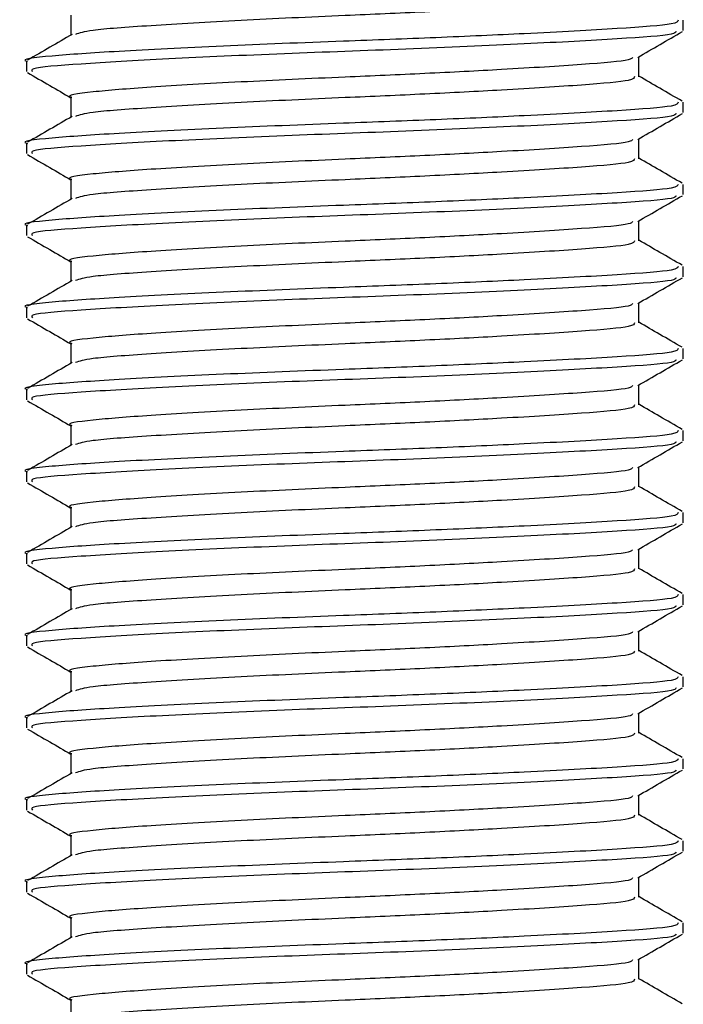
# Model space of a CAD drawing. Header units: millimetres. Extents: x 0 to 420, y 0 to 297.
# Tile 49 of 62: x 293.09 to 294.41, y 191.77 to 193.71. Entities that reach past the tile are written whole.
import ezdxf

# ---------------------------------------------------------------- set-up
doc = ezdxf.new("R2010")
doc.units = ezdxf.units.MM

msp = doc.modelspace()

# ---------------------------------------------------------------- linework, layer by layer
at = {"color": 7, "linetype": 'Continuous', "lineweight": 25}
for p, q in [((293.19597, 193.72244), (293.19597, 193.68295)), ((294.40602, 193.69202), (294.40602, 193.7123)), ((293.10816, 193.63118), (293.10816, 193.61086)), ((294.31821, 193.60077), (294.31821, 193.64019)), ((293.19597, 193.56021), (293.19597, 193.52072)), ((294.40602, 193.52979), (294.40602, 193.55007)), ((294.31821, 193.43854), (294.31821, 193.47796)), ((293.10816, 193.46895), (293.10816, 193.44863)), ((293.19597, 193.39798), (293.19597, 193.35849)), ((294.40602, 193.36756), (294.40602, 193.38784)), ((293.10816, 193.30671), (293.10816, 193.2864)), ((294.31821, 193.2763), (294.31821, 193.31572)), ((293.19597, 193.23574), (293.19597, 193.19626)), ((294.40602, 193.20533), (294.40602, 193.22561)), ((293.10816, 193.14448), (293.10816, 193.12416)), ((294.31821, 193.11407), (294.31821, 193.15349)), ((293.19597, 193.07351), (293.19597, 193.03403)), ((294.40602, 193.04309), (294.40602, 193.06337)), ((294.31821, 192.95184), (294.31821, 192.99126)), ((293.10816, 192.98225), (293.10816, 192.96193)), ((293.19597, 192.91128), (293.19597, 192.87179)), ((294.40602, 192.88086), (294.40602, 192.90114)), ((293.10816, 192.82002), (293.10816, 192.7997)), ((294.31821, 192.78961), (294.31821, 192.82903)), ((293.19597, 192.74905), (293.19597, 192.70956)), ((294.40602, 192.71863), (294.40602, 192.73891)), ((293.10816, 192.65779), (293.10816, 192.63747)), ((294.31821, 192.62737), (294.31821, 192.66679)), ((293.19597, 192.58682), (293.19597, 192.54733)), ((294.40602, 192.5564), (294.40602, 192.57668)), ((294.31821, 192.46514), (294.31821, 192.50456)), ((293.10816, 192.49555), (293.10816, 192.47524)), ((293.19597, 192.42458), (293.19597, 192.3851)), ((294.40602, 192.39417), (294.40602, 192.41444)), ((293.10816, 192.33332), (293.10816, 192.313)), ((294.31821, 192.30291), (294.31821, 192.34233)), ((293.19597, 192.26235), (293.19597, 192.22286)), ((294.40602, 192.23193), (294.40602, 192.25221)), ((293.10816, 192.17109), (293.10816, 192.15077)), ((294.31821, 192.14068), (294.31821, 192.1801)), ((293.19597, 192.10012), (293.19597, 192.06063)), ((294.40602, 192.0697), (294.40602, 192.08998)), ((294.31821, 191.97845), (294.31821, 192.01787)), ((293.10816, 192.00886), (293.10816, 191.98854)), ((293.19597, 191.93789), (293.19597, 191.8984)), ((294.40602, 191.90747), (294.40602, 191.92775)), ((293.10816, 191.84662), (293.10816, 191.82631)), ((294.31821, 191.81621), (294.31821, 191.85563)), ((293.19597, 191.77566), (293.19597, 191.73617))]:
    msp.add_line(p, q, dxfattribs=at)
for points, knots in [([(294.30951, 193.76302), (294.30895, 193.76051), (294.30762, 193.7546), (294.2129, 193.7465), (294.06636, 193.73729), (293.89876, 193.72851), (293.72008, 193.72075), (293.52452, 193.71202), (293.3482, 193.70131), (293.22982, 193.69302), (293.21274, 193.68703), (293.20507, 193.68434)], [0, 0, 0, 0, 0.09000825, 0.21232628, 0.33771836, 0.43410992, 0.52723561, 0.65098812, 0.77818623, 0.90047192, 1, 1, 1, 1]), ([(294.39592, 193.7123), (294.39527, 193.7098), (294.39372, 193.7039), (294.28423, 193.69581), (294.11475, 193.68659), (293.92097, 193.67781), (293.7141, 193.67006), (293.48911, 193.66132), (293.28056, 193.65062), (293.15028, 193.64168), (293.09366, 193.63484), (293.10935, 193.63131), (293.10995, 193.63118)], [0, 0, 0, 0, 0.08711637, 0.20580555, 0.3274743, 0.42100231, 0.51136489, 0.6314445, 0.75486364, 0.87352147, 0.99523498, 1, 1, 1, 1]), ([(294.3919, 193.68992), (294.39093, 193.68814), (294.38808, 193.68297), (294.28325, 193.67554), (294.10026, 193.6655), (293.86291, 193.65502), (293.61195, 193.64623), (293.38025, 193.63577), (293.20745, 193.62569), (293.11325, 193.61814), (293.11835, 193.6128), (293.12021, 193.61086)], [0, 0, 0, 0, 0.06376003, 0.18553766, 0.31037239, 0.43645702, 0.55770248, 0.68370362, 0.80867445, 0.93035859, 1, 1, 1, 1]), ([(294.31599, 193.6389), (294.33067, 193.64741), (294.36005, 193.66442), (294.38943, 193.68143), (294.40412, 193.68994)], [0, 0, 0, 0, 0.4998993, 1, 1, 1, 1]), ([(293.19856, 193.68445), (293.18388, 193.67595), (293.15451, 193.65893), (293.12513, 193.64193), (293.11044, 193.63343)], [0, 0, 0, 0, 0.4999039, 1, 1, 1, 1]), ([(294.30553, 193.63893), (294.30466, 193.63725), (294.30205, 193.63218), (294.21195, 193.62484), (294.06654, 193.61561), (293.89876, 193.60683), (293.71993, 193.59908), (293.52536, 193.59034), (293.34505, 193.57964), (293.23239, 193.57071), (293.18343, 193.56386), (293.197, 193.56034), (293.19751, 193.5602)], [0, 0, 0, 0, 0.0604721, 0.1826262, 0.3078502, 0.4041125, 0.4971134, 0.6207, 0.7477276, 0.8698493, 0.9951194, 1, 1, 1, 1]), ([(293.11006, 193.60882), (293.12475, 193.60031), (293.15339, 193.58374), (293.18203, 193.56715), (293.19597, 193.55907)], [0, 0, 0, 0, 0.5130376, 1, 1, 1, 1]), ([(294.30951, 193.60079), (294.30895, 193.59828), (294.30762, 193.59237), (294.2129, 193.58427), (294.06636, 193.57506), (293.89876, 193.56627), (293.72008, 193.55852), (293.52452, 193.54979), (293.3482, 193.53908), (293.22982, 193.53079), (293.21274, 193.52479), (293.20507, 193.5221)], [0, 0, 0, 0, 0.09000825, 0.21232628, 0.33771836, 0.43410992, 0.52723561, 0.65098812, 0.77818623, 0.90047192, 1, 1, 1, 1]), ([(294.40374, 193.55231), (294.38905, 193.56081), (294.36053, 193.57732), (294.33203, 193.59383), (294.31821, 193.60184)], [0, 0, 0, 0, 0.5152084, 1, 1, 1, 1]), ([(294.39592, 193.55007), (294.39527, 193.54757), (294.39372, 193.54167), (294.28423, 193.53357), (294.11475, 193.52436), (293.92097, 193.51558), (293.7141, 193.50782), (293.48911, 193.49909), (293.28056, 193.48839), (293.15028, 193.47945), (293.09366, 193.4726), (293.10935, 193.46908), (293.10995, 193.46895)], [0, 0, 0, 0, 0.0871164, 0.2058056, 0.3274743, 0.4210023, 0.5113649, 0.6314445, 0.7548636, 0.8735215, 0.995235, 1, 1, 1, 1]), ([(293.19856, 193.52222), (293.18388, 193.51371), (293.15451, 193.4967), (293.12513, 193.4797), (293.11044, 193.47119)], [0, 0, 0, 0, 0.4999039, 1, 1, 1, 1]), ([(294.3919, 193.52768), (294.39093, 193.52591), (294.38808, 193.52074), (294.28325, 193.51331), (294.10026, 193.50327), (293.86291, 193.49279), (293.61195, 193.48399), (293.38025, 193.47354), (293.20745, 193.46346), (293.11325, 193.45591), (293.11835, 193.45057), (293.12021, 193.44863)], [0, 0, 0, 0, 0.06376, 0.1855377, 0.3103724, 0.436457, 0.5577025, 0.6837036, 0.8086745, 0.9303586, 1, 1, 1, 1]), ([(294.31599, 193.47667), (294.33067, 193.48517), (294.36005, 193.50219), (294.38943, 193.5192), (294.40412, 193.5277)], [0, 0, 0, 0, 0.4998993, 1, 1, 1, 1]), ([(294.30553, 193.4767), (294.30466, 193.47502), (294.30205, 193.46995), (294.21195, 193.46261), (294.06654, 193.45338), (293.89876, 193.4446), (293.71993, 193.43685), (293.52536, 193.42811), (293.34505, 193.41741), (293.23239, 193.40847), (293.18343, 193.40163), (293.197, 193.3981), (293.19751, 193.39797)], [0, 0, 0, 0, 0.0604721, 0.1826262, 0.3078502, 0.4041125, 0.4971134, 0.6207, 0.7477276, 0.8698493, 0.9951194, 1, 1, 1, 1]), ([(293.11006, 193.44659), (293.12475, 193.43808), (293.15339, 193.4215), (293.18203, 193.40492), (293.19597, 193.39684)], [0, 0, 0, 0, 0.5130376, 1, 1, 1, 1]), ([(294.30951, 193.43855), (294.30895, 193.43605), (294.30762, 193.43014), (294.2129, 193.42204), (294.06636, 193.41283), (293.89876, 193.40404), (293.72008, 193.39629), (293.52452, 193.38755), (293.3482, 193.37685), (293.22982, 193.36855), (293.21274, 193.36256), (293.20507, 193.35987)], [0, 0, 0, 0, 0.0900083, 0.2123263, 0.3377184, 0.4341099, 0.5272356, 0.6509881, 0.7781862, 0.9004719, 1, 1, 1, 1]), ([(294.40374, 193.39008), (294.38905, 193.39858), (294.36053, 193.41509), (294.33203, 193.4316), (294.31821, 193.43961)], [0, 0, 0, 0, 0.5152084, 1, 1, 1, 1]), ([(294.39592, 193.38784), (294.39527, 193.38534), (294.39372, 193.37943), (294.28423, 193.37134), (294.11475, 193.36213), (293.92097, 193.35334), (293.7141, 193.34559), (293.48911, 193.33685), (293.28056, 193.32616), (293.15028, 193.31722), (293.09366, 193.31037), (293.10935, 193.30685), (293.10995, 193.30671)], [0, 0, 0, 0, 0.0871164, 0.2058056, 0.3274743, 0.4210023, 0.5113649, 0.6314445, 0.7548636, 0.8735215, 0.995235, 1, 1, 1, 1]), ([(293.19856, 193.35999), (293.18388, 193.35148), (293.15451, 193.33447), (293.12513, 193.31747), (293.11044, 193.30896)], [0, 0, 0, 0, 0.4999039, 1, 1, 1, 1]), ([(294.3919, 193.36545), (294.39093, 193.36367), (294.38808, 193.3585), (294.28325, 193.35107), (294.10026, 193.34104), (293.86291, 193.33056), (293.61195, 193.32176), (293.38025, 193.31131), (293.20745, 193.30123), (293.11325, 193.29368), (293.11835, 193.28834), (293.12021, 193.2864)], [0, 0, 0, 0, 0.06376, 0.1855377, 0.3103724, 0.436457, 0.5577025, 0.6837036, 0.8086745, 0.9303586, 1, 1, 1, 1]), ([(294.31599, 193.31444), (294.33067, 193.32294), (294.36005, 193.33996), (294.38943, 193.35697), (294.40412, 193.36547)], [0, 0, 0, 0, 0.4998993, 1, 1, 1, 1]), ([(294.30553, 193.31447), (294.30466, 193.31279), (294.30205, 193.30772), (294.21195, 193.30038), (294.06654, 193.29115), (293.89876, 193.28237), (293.71993, 193.27461), (293.52536, 193.26588), (293.34505, 193.25518), (293.23239, 193.24624), (293.18343, 193.2394), (293.197, 193.23587), (293.19751, 193.23574)], [0, 0, 0, 0, 0.0604721, 0.1826262, 0.3078502, 0.4041125, 0.4971134, 0.6207, 0.7477276, 0.8698493, 0.9951194, 1, 1, 1, 1]), ([(293.11006, 193.28436), (293.12475, 193.27585), (293.15339, 193.25927), (293.18203, 193.24268), (293.19597, 193.23461)], [0, 0, 0, 0, 0.5130376, 1, 1, 1, 1]), ([(294.40374, 193.22785), (294.38905, 193.23635), (294.36053, 193.25285), (294.33203, 193.26937), (294.31821, 193.27737)], [0, 0, 0, 0, 0.5152084, 1, 1, 1, 1]), ([(294.30951, 193.27632), (294.30895, 193.27382), (294.30762, 193.2679), (294.2129, 193.25981), (294.06636, 193.2506), (293.89876, 193.24181), (293.72008, 193.23406), (293.52452, 193.22532), (293.3482, 193.21462), (293.22982, 193.20632), (293.21274, 193.20033), (293.20507, 193.19764)], [0, 0, 0, 0, 0.0900083, 0.2123263, 0.3377184, 0.4341099, 0.5272356, 0.6509881, 0.7781862, 0.9004719, 1, 1, 1, 1]), ([(294.39592, 193.22561), (294.39527, 193.22311), (294.39372, 193.2172), (294.28423, 193.20911), (294.11475, 193.1999), (293.92097, 193.19111), (293.7141, 193.18336), (293.48911, 193.17462), (293.28056, 193.16392), (293.15028, 193.15499), (293.09366, 193.14814), (293.10935, 193.14461), (293.10995, 193.14448)], [0, 0, 0, 0, 0.0871164, 0.2058056, 0.3274743, 0.4210023, 0.5113649, 0.6314445, 0.7548636, 0.8735215, 0.995235, 1, 1, 1, 1]), ([(294.3919, 193.20322), (294.39093, 193.20144), (294.38808, 193.19627), (294.28325, 193.18884), (294.10026, 193.17881), (293.86291, 193.16832), (293.61195, 193.15953), (293.38025, 193.14908), (293.20745, 193.13899), (293.11325, 193.13144), (293.11835, 193.12611), (293.12021, 193.12416)], [0, 0, 0, 0, 0.06376, 0.1855377, 0.3103724, 0.436457, 0.5577025, 0.6837036, 0.8086745, 0.9303586, 1, 1, 1, 1]), ([(294.31599, 193.1522), (294.33067, 193.16071), (294.36005, 193.17773), (294.38943, 193.19473), (294.40412, 193.20324)], [0, 0, 0, 0, 0.49989925, 1, 1, 1, 1]), ([(293.19856, 193.19775), (293.18388, 193.18925), (293.15451, 193.17224), (293.12513, 193.15523), (293.11044, 193.14673)], [0, 0, 0, 0, 0.4999039, 1, 1, 1, 1]), ([(294.30553, 193.15224), (294.30466, 193.15056), (294.30205, 193.14549), (294.21195, 193.13815), (294.06654, 193.12892), (293.89876, 193.12014), (293.71993, 193.11238), (293.52536, 193.10365), (293.34505, 193.09295), (293.23239, 193.08401), (293.18343, 193.07716), (293.197, 193.07364), (293.19751, 193.07351)], [0, 0, 0, 0, 0.0604721, 0.1826262, 0.3078502, 0.4041125, 0.4971134, 0.6207, 0.7477276, 0.8698493, 0.9951194, 1, 1, 1, 1]), ([(293.11006, 193.12212), (293.12475, 193.11362), (293.15339, 193.09704), (293.18203, 193.08045), (293.19597, 193.07237)], [0, 0, 0, 0, 0.5130376, 1, 1, 1, 1]), ([(294.30951, 193.11409), (294.30895, 193.11158), (294.30762, 193.10567), (294.2129, 193.09758), (294.06636, 193.08836), (293.89876, 193.07958), (293.72008, 193.07182), (293.52452, 193.06309), (293.3482, 193.05238), (293.22982, 193.04409), (293.21274, 193.0381), (293.20507, 193.03541)], [0, 0, 0, 0, 0.09000825, 0.21232628, 0.33771836, 0.43410992, 0.52723561, 0.65098812, 0.77818623, 0.90047192, 1, 1, 1, 1]), ([(294.40374, 193.06561), (294.38905, 193.07412), (294.36053, 193.09062), (294.33203, 193.10714), (294.31821, 193.11514)], [0, 0, 0, 0, 0.51520836, 1, 1, 1, 1]), ([(294.39592, 193.06337), (294.39527, 193.06087), (294.39372, 193.05497), (294.28423, 193.04688), (294.11475, 193.03767), (293.92097, 193.02888), (293.7141, 193.02113), (293.48911, 193.01239), (293.28056, 193.00169), (293.15028, 192.99275), (293.09366, 192.98591), (293.10935, 192.98238), (293.10995, 192.98225)], [0, 0, 0, 0, 0.0871164, 0.2058056, 0.3274743, 0.4210023, 0.5113649, 0.6314445, 0.7548636, 0.8735215, 0.995235, 1, 1, 1, 1]), ([(293.19856, 193.03552), (293.18388, 193.02702), (293.15451, 193.01), (293.12513, 192.993), (293.11044, 192.9845)], [0, 0, 0, 0, 0.4999039, 1, 1, 1, 1]), ([(294.3919, 193.04099), (294.39093, 193.03921), (294.38808, 193.03404), (294.28325, 193.02661), (294.10026, 193.01657), (293.86291, 193.00609), (293.61195, 192.9973), (293.38025, 192.98685), (293.20745, 192.97676), (293.11325, 192.96921), (293.11835, 192.96387), (293.12021, 192.96193)], [0, 0, 0, 0, 0.06376, 0.1855377, 0.3103724, 0.436457, 0.5577025, 0.6837036, 0.8086745, 0.9303586, 1, 1, 1, 1]), ([(294.31599, 192.98997), (294.33067, 192.99848), (294.36005, 193.0155), (294.38943, 193.0325), (294.40412, 193.04101)], [0, 0, 0, 0, 0.4998993, 1, 1, 1, 1]), ([(294.30553, 192.99), (294.30466, 192.98832), (294.30205, 192.98325), (294.21195, 192.97591), (294.06654, 192.96669), (293.89876, 192.9579), (293.71993, 192.95015), (293.52536, 192.94141), (293.34505, 192.93072), (293.23239, 192.92178), (293.18343, 192.91493), (293.197, 192.91141), (293.19751, 192.91127)], [0, 0, 0, 0, 0.0604721, 0.1826262, 0.3078502, 0.4041125, 0.4971134, 0.6207, 0.7477276, 0.8698493, 0.9951194, 1, 1, 1, 1]), ([(293.11006, 192.95989), (293.12475, 192.95139), (293.15339, 192.93481), (293.18203, 192.91822), (293.19597, 192.91014)], [0, 0, 0, 0, 0.5130376, 1, 1, 1, 1]), ([(294.30951, 192.95186), (294.30895, 192.94935), (294.30762, 192.94344), (294.2129, 192.93534), (294.06636, 192.92613), (293.89876, 192.91735), (293.72008, 192.90959), (293.52452, 192.90086), (293.3482, 192.89015), (293.22982, 192.88186), (293.21274, 192.87586), (293.20507, 192.87318)], [0, 0, 0, 0, 0.09000825, 0.21232628, 0.33771836, 0.43410992, 0.52723561, 0.65098812, 0.77818623, 0.90047192, 1, 1, 1, 1]), ([(294.40374, 192.90338), (294.38905, 192.91189), (294.36053, 192.92839), (294.33203, 192.9449), (294.31821, 192.95291)], [0, 0, 0, 0, 0.5152084, 1, 1, 1, 1]), ([(294.39592, 192.90114), (294.39527, 192.89864), (294.39372, 192.89274), (294.28423, 192.88465), (294.11475, 192.87543), (293.92097, 192.86665), (293.7141, 192.85889), (293.48911, 192.85016), (293.28056, 192.83946), (293.15028, 192.83052), (293.09366, 192.82367), (293.10935, 192.82015), (293.10995, 192.82002)], [0, 0, 0, 0, 0.0871164, 0.2058056, 0.3274743, 0.4210023, 0.5113649, 0.6314445, 0.7548636, 0.8735215, 0.995235, 1, 1, 1, 1]), ([(293.19856, 192.87329), (293.18388, 192.86479), (293.15451, 192.84777), (293.12513, 192.83077), (293.11044, 192.82227)], [0, 0, 0, 0, 0.4999039, 1, 1, 1, 1]), ([(294.3919, 192.87875), (294.39093, 192.87698), (294.38808, 192.87181), (294.28325, 192.86438), (294.10026, 192.85434), (293.86291, 192.84386), (293.61195, 192.83506), (293.38025, 192.82461), (293.20745, 192.81453), (293.11325, 192.80698), (293.11835, 192.80164), (293.12021, 192.7997)], [0, 0, 0, 0, 0.06376, 0.1855377, 0.3103724, 0.436457, 0.5577025, 0.6837036, 0.8086745, 0.9303586, 1, 1, 1, 1]), ([(294.31599, 192.82774), (294.33067, 192.83625), (294.36005, 192.85326), (294.38943, 192.87027), (294.40412, 192.87878)], [0, 0, 0, 0, 0.4998993, 1, 1, 1, 1]), ([(294.30553, 192.82777), (294.30466, 192.82609), (294.30205, 192.82102), (294.21195, 192.81368), (294.06654, 192.80445), (293.89876, 192.79567), (293.71993, 192.78792), (293.52536, 192.77918), (293.34505, 192.76848), (293.23239, 192.75955), (293.18343, 192.7527), (293.197, 192.74917), (293.19751, 192.74904)], [0, 0, 0, 0, 0.0604721, 0.1826262, 0.3078502, 0.4041125, 0.4971134, 0.6207, 0.7477276, 0.8698493, 0.9951194, 1, 1, 1, 1]), ([(293.11006, 192.79766), (293.12475, 192.78915), (293.15339, 192.77258), (293.18203, 192.75599), (293.19597, 192.74791)], [0, 0, 0, 0, 0.51303762, 1, 1, 1, 1]), ([(294.40374, 192.74115), (294.38905, 192.74965), (294.36053, 192.76616), (294.33203, 192.78267), (294.31821, 192.79068)], [0, 0, 0, 0, 0.5152084, 1, 1, 1, 1]), ([(294.30951, 192.78963), (294.30895, 192.78712), (294.30762, 192.78121), (294.2129, 192.77311), (294.06636, 192.7639), (293.89876, 192.75511), (293.72008, 192.74736), (293.52452, 192.73862), (293.3482, 192.72792), (293.22982, 192.71963), (293.21274, 192.71363), (293.20507, 192.71094)], [0, 0, 0, 0, 0.09000825, 0.21232628, 0.33771836, 0.43410992, 0.52723561, 0.65098812, 0.77818623, 0.90047192, 1, 1, 1, 1]), ([(294.39592, 192.73891), (294.39527, 192.73641), (294.39372, 192.7305), (294.28423, 192.72241), (294.11475, 192.7132), (293.92097, 192.70442), (293.7141, 192.69666), (293.48911, 192.68793), (293.28056, 192.67723), (293.15028, 192.66829), (293.09366, 192.66144), (293.10935, 192.65792), (293.10995, 192.65779)], [0, 0, 0, 0, 0.0871164, 0.2058056, 0.3274743, 0.4210023, 0.5113649, 0.6314445, 0.7548636, 0.8735215, 0.995235, 1, 1, 1, 1]), ([(294.3919, 192.71652), (294.39093, 192.71475), (294.38808, 192.70958), (294.28325, 192.70215), (294.10026, 192.69211), (293.86291, 192.68163), (293.61195, 192.67283), (293.38025, 192.66238), (293.20745, 192.6523), (293.11325, 192.64475), (293.11835, 192.63941), (293.12021, 192.63747)], [0, 0, 0, 0, 0.06376, 0.1855377, 0.3103724, 0.436457, 0.5577025, 0.6837036, 0.8086745, 0.9303586, 1, 1, 1, 1]), ([(294.31599, 192.66551), (294.33067, 192.67401), (294.36005, 192.69103), (294.38943, 192.70804), (294.40412, 192.71654)], [0, 0, 0, 0, 0.4998993, 1, 1, 1, 1]), ([(293.19856, 192.71106), (293.18388, 192.70255), (293.15451, 192.68554), (293.12513, 192.66854), (293.11044, 192.66003)], [0, 0, 0, 0, 0.4999039, 1, 1, 1, 1]), ([(294.30553, 192.66554), (294.30466, 192.66386), (294.30205, 192.65879), (294.21195, 192.65145), (294.06654, 192.64222), (293.89876, 192.63344), (293.71993, 192.62569), (293.52536, 192.61695), (293.34505, 192.60625), (293.23239, 192.59731), (293.18343, 192.59047), (293.197, 192.58694), (293.19751, 192.58681)], [0, 0, 0, 0, 0.0604721, 0.1826262, 0.3078502, 0.4041125, 0.4971134, 0.6207, 0.7477276, 0.8698493, 0.9951194, 1, 1, 1, 1]), ([(293.11006, 192.63543), (293.12475, 192.62692), (293.15339, 192.61034), (293.18203, 192.59376), (293.19597, 192.58568)], [0, 0, 0, 0, 0.5130376, 1, 1, 1, 1]), ([(294.30951, 192.62739), (294.30895, 192.62489), (294.30762, 192.61898), (294.2129, 192.61088), (294.06636, 192.60167), (293.89876, 192.59288), (293.72008, 192.58513), (293.52452, 192.57639), (293.3482, 192.56569), (293.22982, 192.55739), (293.21274, 192.5514), (293.20507, 192.54871)], [0, 0, 0, 0, 0.09000825, 0.21232628, 0.33771836, 0.43410992, 0.52723561, 0.65098812, 0.77818623, 0.90047192, 1, 1, 1, 1]), ([(294.40374, 192.57892), (294.38905, 192.58742), (294.36053, 192.60393), (294.33203, 192.62044), (294.31821, 192.62845)], [0, 0, 0, 0, 0.5152084, 1, 1, 1, 1]), ([(294.39592, 192.57668), (294.39527, 192.57418), (294.39372, 192.56827), (294.28423, 192.56018), (294.11475, 192.55097), (293.92097, 192.54218), (293.7141, 192.53443), (293.48911, 192.52569), (293.28056, 192.515), (293.15028, 192.50606), (293.09366, 192.49921), (293.10935, 192.49569), (293.10995, 192.49555)], [0, 0, 0, 0, 0.08711637, 0.20580555, 0.3274743, 0.42100231, 0.51136489, 0.6314445, 0.75486364, 0.87352147, 0.99523498, 1, 1, 1, 1]), ([(293.19856, 192.54883), (293.18388, 192.54032), (293.15451, 192.52331), (293.12513, 192.5063), (293.11044, 192.4978)], [0, 0, 0, 0, 0.4999039, 1, 1, 1, 1]), ([(294.3919, 192.55429), (294.39093, 192.55251), (294.38808, 192.54734), (294.28325, 192.53991), (294.10026, 192.52988), (293.86291, 192.51939), (293.61195, 192.5106), (293.38025, 192.50015), (293.20745, 192.49007), (293.11325, 192.48251), (293.11835, 192.47718), (293.12021, 192.47524)], [0, 0, 0, 0, 0.06376, 0.1855377, 0.3103724, 0.436457, 0.5577025, 0.6837036, 0.8086745, 0.9303586, 1, 1, 1, 1]), ([(294.31599, 192.50328), (294.33067, 192.51178), (294.36005, 192.5288), (294.38943, 192.54581), (294.40412, 192.55431)], [0, 0, 0, 0, 0.4998993, 1, 1, 1, 1]), ([(294.30553, 192.50331), (294.30466, 192.50163), (294.30205, 192.49656), (294.21195, 192.48922), (294.06654, 192.47999), (293.89876, 192.47121), (293.71993, 192.46345), (293.52536, 192.45472), (293.34505, 192.44402), (293.23239, 192.43508), (293.18343, 192.42823), (293.197, 192.42471), (293.19751, 192.42458)], [0, 0, 0, 0, 0.0604721, 0.1826262, 0.3078502, 0.4041125, 0.4971134, 0.6207, 0.7477276, 0.8698493, 0.9951194, 1, 1, 1, 1]), ([(293.11006, 192.47319), (293.12475, 192.46469), (293.15339, 192.44811), (293.18203, 192.43152), (293.19597, 192.42345)], [0, 0, 0, 0, 0.5130376, 1, 1, 1, 1]), ([(294.30951, 192.46516), (294.30895, 192.46266), (294.30762, 192.45674), (294.2129, 192.44865), (294.06636, 192.43943), (293.89876, 192.43065), (293.72008, 192.4229), (293.52452, 192.41416), (293.3482, 192.40345), (293.22982, 192.39516), (293.21274, 192.38917), (293.20507, 192.38648)], [0, 0, 0, 0, 0.0900083, 0.2123263, 0.3377184, 0.4341099, 0.5272356, 0.6509881, 0.7781862, 0.9004719, 1, 1, 1, 1]), ([(294.40374, 192.41669), (294.38905, 192.42519), (294.36053, 192.44169), (294.33203, 192.45821), (294.31821, 192.46621)], [0, 0, 0, 0, 0.5152084, 1, 1, 1, 1]), ([(294.39592, 192.41444), (294.39527, 192.41195), (294.39372, 192.40604), (294.28423, 192.39795), (294.11475, 192.38874), (293.92097, 192.37995), (293.7141, 192.3722), (293.48911, 192.36346), (293.28056, 192.35276), (293.15028, 192.34383), (293.09366, 192.33698), (293.10935, 192.33345), (293.10995, 192.33332)], [0, 0, 0, 0, 0.08711637, 0.20580555, 0.3274743, 0.42100231, 0.51136489, 0.6314445, 0.75486364, 0.87352147, 0.99523498, 1, 1, 1, 1]), ([(293.19856, 192.38659), (293.18388, 192.37809), (293.15451, 192.36108), (293.12513, 192.34407), (293.11044, 192.33557)], [0, 0, 0, 0, 0.4999039, 1, 1, 1, 1]), ([(294.3919, 192.39206), (294.39093, 192.39028), (294.38808, 192.38511), (294.28325, 192.37768), (294.10026, 192.36764), (293.86291, 192.35716), (293.61195, 192.34837), (293.38025, 192.33792), (293.20745, 192.32783), (293.11325, 192.32028), (293.11835, 192.31495), (293.12021, 192.313)], [0, 0, 0, 0, 0.06376, 0.1855377, 0.3103724, 0.436457, 0.5577025, 0.6837036, 0.8086745, 0.9303586, 1, 1, 1, 1]), ([(294.31599, 192.34104), (294.33067, 192.34955), (294.36005, 192.36657), (294.38943, 192.38357), (294.40412, 192.39208)], [0, 0, 0, 0, 0.4998993, 1, 1, 1, 1]), ([(294.30553, 192.34107), (294.30466, 192.3394), (294.30205, 192.33433), (294.21195, 192.32699), (294.06654, 192.31776), (293.89876, 192.30897), (293.71993, 192.30122), (293.52536, 192.29248), (293.34505, 192.28179), (293.23239, 192.27285), (293.18343, 192.266), (293.197, 192.26248), (293.19751, 192.26235)], [0, 0, 0, 0, 0.0604721, 0.1826262, 0.3078502, 0.4041125, 0.4971134, 0.6207, 0.7477276, 0.8698493, 0.9951194, 1, 1, 1, 1]), ([(293.11006, 192.31096), (293.12475, 192.30246), (293.15339, 192.28588), (293.18203, 192.26929), (293.19597, 192.26121)], [0, 0, 0, 0, 0.5130376, 1, 1, 1, 1]), ([(294.40374, 192.25445), (294.38905, 192.26296), (294.36053, 192.27946), (294.33203, 192.29597), (294.31821, 192.30398)], [0, 0, 0, 0, 0.5152084, 1, 1, 1, 1]), ([(294.30951, 192.30293), (294.30895, 192.30042), (294.30762, 192.29451), (294.2129, 192.28641), (294.06636, 192.2772), (293.89876, 192.26842), (293.72008, 192.26066), (293.52452, 192.25193), (293.3482, 192.24122), (293.22982, 192.23293), (293.21274, 192.22694), (293.20507, 192.22425)], [0, 0, 0, 0, 0.0900083, 0.2123263, 0.3377184, 0.4341099, 0.5272356, 0.6509881, 0.7781862, 0.9004719, 1, 1, 1, 1]), ([(294.39592, 192.25221), (294.39527, 192.24971), (294.39372, 192.24381), (294.28423, 192.23572), (294.11475, 192.2265), (293.92097, 192.21772), (293.7141, 192.20997), (293.48911, 192.20123), (293.28056, 192.19053), (293.15028, 192.18159), (293.09366, 192.17475), (293.10935, 192.17122), (293.10995, 192.17109)], [0, 0, 0, 0, 0.08711637, 0.20580555, 0.3274743, 0.42100231, 0.51136489, 0.6314445, 0.75486364, 0.87352147, 0.99523498, 1, 1, 1, 1]), ([(294.3919, 192.22983), (294.39093, 192.22805), (294.38808, 192.22288), (294.28325, 192.21545), (294.10026, 192.20541), (293.86291, 192.19493), (293.61195, 192.18614), (293.38025, 192.17569), (293.20745, 192.1656), (293.11325, 192.15805), (293.11835, 192.15271), (293.12021, 192.15077)], [0, 0, 0, 0, 0.06376, 0.1855377, 0.3103724, 0.436457, 0.5577025, 0.6837036, 0.8086745, 0.9303586, 1, 1, 1, 1]), ([(294.31599, 192.17881), (294.33067, 192.18732), (294.36005, 192.20433), (294.38943, 192.22134), (294.40412, 192.22985)], [0, 0, 0, 0, 0.4998993, 1, 1, 1, 1]), ([(293.19856, 192.22436), (293.18388, 192.21586), (293.15451, 192.19884), (293.12513, 192.18184), (293.11044, 192.17334)], [0, 0, 0, 0, 0.4999039, 1, 1, 1, 1]), ([(294.30553, 192.17884), (294.30466, 192.17716), (294.30205, 192.17209), (294.21195, 192.16475), (294.06654, 192.15553), (293.89876, 192.14674), (293.71993, 192.13899), (293.52536, 192.13025), (293.34505, 192.11955), (293.23239, 192.11062), (293.18343, 192.10377), (293.197, 192.10025), (293.19751, 192.10011)], [0, 0, 0, 0, 0.0604721, 0.1826262, 0.3078502, 0.4041125, 0.4971134, 0.6207, 0.7477276, 0.8698493, 0.9951194, 1, 1, 1, 1]), ([(293.11006, 192.14873), (293.12475, 192.14023), (293.15339, 192.12365), (293.18203, 192.10706), (293.19597, 192.09898)], [0, 0, 0, 0, 0.5130376, 1, 1, 1, 1]), ([(294.30951, 192.1407), (294.30895, 192.13819), (294.30762, 192.13228), (294.2129, 192.12418), (294.06636, 192.11497), (293.89876, 192.10618), (293.72008, 192.09843), (293.52452, 192.0897), (293.3482, 192.07899), (293.22982, 192.0707), (293.21274, 192.0647), (293.20507, 192.06201)], [0, 0, 0, 0, 0.0900083, 0.2123263, 0.3377184, 0.4341099, 0.5272356, 0.6509881, 0.7781862, 0.9004719, 1, 1, 1, 1]), ([(294.40374, 192.09222), (294.38905, 192.10072), (294.36053, 192.11723), (294.33203, 192.13374), (294.31821, 192.14175)], [0, 0, 0, 0, 0.5152084, 1, 1, 1, 1]), ([(294.39592, 192.08998), (294.39527, 192.08748), (294.39372, 192.08158), (294.28423, 192.07349), (294.11475, 192.06427), (293.92097, 192.05549), (293.7141, 192.04773), (293.48911, 192.039), (293.28056, 192.0283), (293.15028, 192.01936), (293.09366, 192.01251), (293.10935, 192.00899), (293.10995, 192.00886)], [0, 0, 0, 0, 0.08711637, 0.20580555, 0.3274743, 0.42100231, 0.51136489, 0.6314445, 0.75486364, 0.87352147, 0.99523498, 1, 1, 1, 1]), ([(293.19856, 192.06213), (293.18388, 192.05362), (293.15451, 192.03661), (293.12513, 192.01961), (293.11044, 192.01111)], [0, 0, 0, 0, 0.4999039, 1, 1, 1, 1]), ([(294.3919, 192.06759), (294.39093, 192.06582), (294.38808, 192.06065), (294.28325, 192.05322), (294.10026, 192.04318), (293.86291, 192.0327), (293.61195, 192.0239), (293.38025, 192.01345), (293.20745, 192.00337), (293.11325, 191.99582), (293.11835, 191.99048), (293.12021, 191.98854)], [0, 0, 0, 0, 0.06376, 0.1855377, 0.3103724, 0.436457, 0.5577025, 0.6837036, 0.8086745, 0.9303586, 1, 1, 1, 1]), ([(294.31599, 192.01658), (294.33067, 192.02509), (294.36005, 192.0421), (294.38943, 192.05911), (294.40412, 192.06761)], [0, 0, 0, 0, 0.4998993, 1, 1, 1, 1]), ([(294.30553, 192.01661), (294.30466, 192.01493), (294.30205, 192.00986), (294.21195, 192.00252), (294.06654, 191.99329), (293.89876, 191.98451), (293.71993, 191.97676), (293.52536, 191.96802), (293.34505, 191.95732), (293.23239, 191.94838), (293.18343, 191.94154), (293.197, 191.93801), (293.19751, 191.93788)], [0, 0, 0, 0, 0.0604721, 0.1826262, 0.3078502, 0.4041125, 0.4971134, 0.6207, 0.7477276, 0.8698493, 0.9951194, 1, 1, 1, 1]), ([(293.11006, 191.9865), (293.12475, 191.97799), (293.15339, 191.96142), (293.18203, 191.94483), (293.19597, 191.93675)], [0, 0, 0, 0, 0.5130376, 1, 1, 1, 1]), ([(294.30951, 191.97846), (294.30895, 191.97596), (294.30762, 191.97005), (294.2129, 191.96195), (294.06636, 191.95274), (293.89876, 191.94395), (293.72008, 191.9362), (293.52452, 191.92746), (293.3482, 191.91676), (293.22982, 191.90847), (293.21274, 191.90247), (293.20507, 191.89978)], [0, 0, 0, 0, 0.0900083, 0.2123263, 0.3377184, 0.4341099, 0.5272356, 0.6509881, 0.7781862, 0.9004719, 1, 1, 1, 1]), ([(294.40374, 191.92999), (294.38905, 191.93849), (294.36053, 191.955), (294.33203, 191.97151), (294.31821, 191.97952)], [0, 0, 0, 0, 0.5152084, 1, 1, 1, 1]), ([(294.39592, 191.92775), (294.39527, 191.92525), (294.39372, 191.91934), (294.28423, 191.91125), (294.11475, 191.90204), (293.92097, 191.89325), (293.7141, 191.8855), (293.48911, 191.87677), (293.28056, 191.86607), (293.15028, 191.85713), (293.09366, 191.85028), (293.10935, 191.84676), (293.10995, 191.84662)], [0, 0, 0, 0, 0.0871164, 0.2058056, 0.3274743, 0.4210023, 0.5113649, 0.6314445, 0.7548636, 0.8735215, 0.995235, 1, 1, 1, 1]), ([(293.19856, 191.8999), (293.18388, 191.89139), (293.15451, 191.87438), (293.12513, 191.85738), (293.11044, 191.84887)], [0, 0, 0, 0, 0.4999039, 1, 1, 1, 1]), ([(294.3919, 191.90536), (294.39093, 191.90359), (294.38808, 191.89841), (294.28325, 191.89099), (294.10026, 191.88095), (293.86291, 191.87047), (293.61195, 191.86167), (293.38025, 191.85122), (293.20745, 191.84114), (293.11325, 191.83359), (293.11835, 191.82825), (293.12021, 191.82631)], [0, 0, 0, 0, 0.06376003, 0.18553766, 0.31037239, 0.43645702, 0.55770248, 0.68370362, 0.80867445, 0.93035859, 1, 1, 1, 1]), ([(294.31599, 191.85435), (294.33067, 191.86285), (294.36005, 191.87987), (294.38943, 191.89688), (294.40412, 191.90538)], [0, 0, 0, 0, 0.4998993, 1, 1, 1, 1]), ([(294.30553, 191.85438), (294.30466, 191.8527), (294.30205, 191.84763), (294.21195, 191.84029), (294.06654, 191.83106), (293.89876, 191.82228), (293.71993, 191.81452), (293.52536, 191.80579), (293.34505, 191.79509), (293.23239, 191.78615), (293.18343, 191.77931), (293.197, 191.77578), (293.19751, 191.77565)], [0, 0, 0, 0, 0.0604721, 0.1826262, 0.3078502, 0.4041125, 0.4971134, 0.6207, 0.7477276, 0.8698493, 0.9951194, 1, 1, 1, 1]), ([(293.11006, 191.82427), (293.12475, 191.81576), (293.15339, 191.79918), (293.18203, 191.7826), (293.19597, 191.77452)], [0, 0, 0, 0, 0.5130376, 1, 1, 1, 1]), ([(294.40374, 191.76776), (294.38905, 191.77626), (294.36053, 191.79276), (294.33203, 191.80928), (294.31821, 191.81728)], [0, 0, 0, 0, 0.5152084, 1, 1, 1, 1]), ([(294.30951, 191.81623), (294.30895, 191.81373), (294.30762, 191.80782), (294.2129, 191.79972), (294.06636, 191.79051), (293.89876, 191.78172), (293.72008, 191.77397), (293.52452, 191.76523), (293.3482, 191.75453), (293.22982, 191.74623), (293.21274, 191.74024), (293.20507, 191.73755)], [0, 0, 0, 0, 0.0900083, 0.2123263, 0.3377184, 0.4341099, 0.5272356, 0.6509881, 0.7781862, 0.9004719, 1, 1, 1, 1])]:
    msp.add_open_spline(points, degree=3, knots=knots, dxfattribs=at)

doc.saveas('drawing.dxf')
